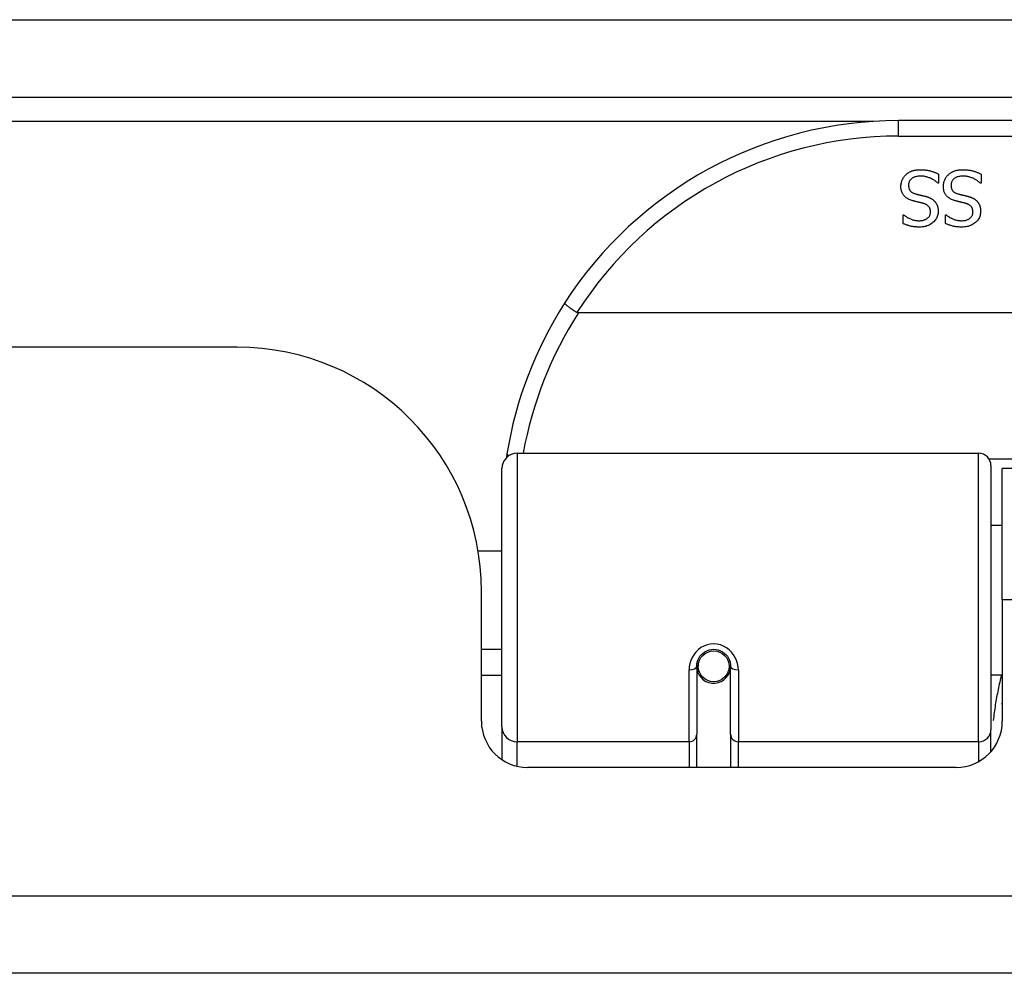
# Model space of a CAD drawing. Header units: inches. Extents: x 25 to 686, y 75 to 314.
# Tile 13 of 160: x 85.21 to 86.47, y 75.05 to 76.26. Entities that reach past the tile are written whole.
import ezdxf

# ---------------------------------------------------------------- set-up
doc = ezdxf.new("R2010")
doc.units = ezdxf.units.IN
doc.header["$MEASUREMENT"] = 0
doc.layers.add('Visible Edges(ANSI)', color=7, linetype='Continuous', lineweight=25)
doc.layers.add('Visible Tangent Edges(ANSI)', color=7, linetype='Continuous', lineweight=25)

msp = doc.modelspace()

# ---------------------------------------------------------------- linework, layer by layer
at = {"layer": 'Visible Edges(ANSI)'}
for p, q in [((25.5288, 76.1651), (91.3308, 76.1651)), ((87.8294, 76.1351), (86.3333, 76.1351)), ((86.3845, 76.0669), (86.3845, 76.0551)), ((86.4388, 76.0669), (86.4388, 76.0551)), ((86.3845, 76.0551), (86.3838, 76.0551)), ((86.4388, 76.0551), (86.4381, 76.0551)), ((86.3391, 76.0149), (86.3398, 76.0149)), ((86.3391, 76.0036), (86.3391, 76.0149)), ((86.3933, 76.0149), (86.394, 76.0149)), ((86.3933, 76.0036), (86.3933, 76.0149)), ((88.2382, 75.8894), (85.9245, 75.8894)), ((85.4883, 75.8456), (69.5733, 75.8456)), ((85.8461, 75.7101), (86.4357, 75.7101)), ((86.4514, 75.6943), (86.4514, 75.3567)), ((85.8264, 75.3605), (85.8264, 75.6904)), ((86.4658, 75.5226), (86.4658, 75.6906)), ((87.6968, 75.6906), (86.4658, 75.6906)), ((86.4514, 75.618), (86.4658, 75.618)), ((85.796, 75.5856), (85.8264, 75.5856)), ((85.8003, 75.3676), (85.8003, 75.5336)), ((86.4658, 75.5226), (86.4658, 75.3676)), ((85.8003, 75.4596), (85.8264, 75.4596)), ((86.0759, 75.4422), (86.0778, 75.4418)), ((86.0774, 75.4419), (86.0774, 75.4379)), ((86.0754, 75.4379), (86.0754, 75.351)), ((86.0775, 75.4356), (86.0756, 75.4356)), ((86.1164, 75.4339), (86.1187, 75.4334)), ((86.1187, 75.351), (86.1187, 75.4379)), ((85.8264, 75.4261), (85.8003, 75.4261)), ((86.0814, 75.4261), (86.079, 75.4261)), ((86.1152, 75.4261), (86.1128, 75.4261)), ((86.4514, 75.4271), (86.4658, 75.4271)), ((85.8264, 75.3605), (85.8264, 75.3186)), ((86.4514, 75.329), (86.4514, 75.3567)), ((86.0754, 75.3086), (86.0754, 75.351)), ((86.1187, 75.351), (86.1187, 75.3086)), ((86.4068, 75.3086), (85.8594, 75.3086)), ((91.2323, 75.0456), (25.6273, 75.0456))]:
    msp.add_line(p, q, dxfattribs=at)
at = {"layer": 'Visible Edges(ANSI)', "flags": 128}
for points in [[(86.3427, 76.066), (86.3433, 76.0665), (86.3439, 76.067), (86.3445, 76.0675), (86.3451, 76.0679), (86.3457, 76.0683), (86.3464, 76.0687), (86.347, 76.0691), (86.3477, 76.0695), (86.3483, 76.0698), (86.349, 76.0702), (86.3497, 76.0705), (86.3504, 76.0708), (86.3512, 76.071), (86.3519, 76.0713), (86.3527, 76.0715), (86.3535, 76.0717), (86.3544, 76.0719), (86.3553, 76.072), (86.3562, 76.0721), (86.3571, 76.0722), (86.3581, 76.0723), (86.3591, 76.0724), (86.3602, 76.0724), (86.3612, 76.0724)], [(86.3612, 76.0724), (86.3625, 76.0724), (86.3637, 76.0724), (86.3649, 76.0723), (86.3661, 76.0722), (86.3672, 76.0721), (86.3683, 76.072), (86.3694, 76.0719), (86.3705, 76.0717), (86.3715, 76.0715), (86.3725, 76.0713), (86.3734, 76.0711), (86.3743, 76.0708), (86.3752, 76.0705), (86.3761, 76.0703), (86.377, 76.07), (86.3779, 76.0697), (86.3787, 76.0694), (86.3796, 76.069), (86.3804, 76.0687), (86.3812, 76.0684), (86.3821, 76.068), (86.3829, 76.0677), (86.3837, 76.0673), (86.3845, 76.0669)], [(86.397, 76.066), (86.3976, 76.0665), (86.3982, 76.067), (86.3988, 76.0675), (86.3994, 76.0679), (86.4, 76.0683), (86.4006, 76.0687), (86.4013, 76.0691), (86.4019, 76.0695), (86.4026, 76.0698), (86.4033, 76.0702), (86.404, 76.0705), (86.4047, 76.0708), (86.4054, 76.071), (86.4062, 76.0713), (86.407, 76.0715), (86.4078, 76.0717), (86.4087, 76.0719), (86.4096, 76.072), (86.4105, 76.0721), (86.4114, 76.0722), (86.4124, 76.0723), (86.4134, 76.0724), (86.4144, 76.0724), (86.4155, 76.0724)], [(86.4155, 76.0724), (86.4168, 76.0724), (86.418, 76.0724), (86.4192, 76.0723), (86.4204, 76.0722), (86.4215, 76.0721), (86.4226, 76.072), (86.4237, 76.0719), (86.4247, 76.0717), (86.4257, 76.0715), (86.4267, 76.0713), (86.4277, 76.0711), (86.4286, 76.0708), (86.4295, 76.0705), (86.4304, 76.0703), (86.4313, 76.07), (86.4321, 76.0697), (86.433, 76.0694), (86.4338, 76.069), (86.4347, 76.0687), (86.4355, 76.0684), (86.4363, 76.068), (86.4371, 76.0677), (86.438, 76.0673), (86.4388, 76.0669)], [(86.3363, 76.0509), (86.3363, 76.0516), (86.3364, 76.0523), (86.3364, 76.053), (86.3365, 76.0537), (86.3366, 76.0544), (86.3367, 76.0551), (86.3369, 76.0558), (86.3371, 76.0565), (86.3373, 76.0571), (86.3375, 76.0578), (86.3377, 76.0585), (86.338, 76.0592), (86.3383, 76.0598), (86.3386, 76.0605), (86.3389, 76.0611), (86.3393, 76.0617), (86.3396, 76.0623), (86.34, 76.0629), (86.3404, 76.0634), (86.3409, 76.064), (86.3413, 76.0645), (86.3418, 76.065), (86.3422, 76.0655), (86.3427, 76.066)], [(86.3619, 76.0643), (86.3606, 76.0642), (86.3594, 76.0642), (86.3583, 76.0641), (86.3571, 76.0639), (86.3561, 76.0637), (86.3551, 76.0635), (86.3541, 76.0632), (86.3532, 76.0628), (86.3524, 76.0624), (86.3516, 76.062), (86.3508, 76.0615), (86.3501, 76.061), (86.3495, 76.0605), (86.3489, 76.0599), (86.3484, 76.0593), (86.3479, 76.0586), (86.3475, 76.058), (86.3471, 76.0573), (86.3468, 76.0565), (86.3466, 76.0558), (86.3464, 76.055), (86.3462, 76.0542), (86.3462, 76.0533), (86.3461, 76.0524)], [(86.3838, 76.0551), (86.383, 76.0558), (86.3822, 76.0565), (86.3814, 76.0571), (86.3806, 76.0578), (86.3797, 76.0584), (86.3788, 76.059), (86.378, 76.0595), (86.377, 76.06), (86.3761, 76.0605), (86.3752, 76.061), (86.3742, 76.0614), (86.3733, 76.0619), (86.3723, 76.0622), (86.3713, 76.0626), (86.3703, 76.0629), (86.3694, 76.0632), (86.3684, 76.0635), (86.3675, 76.0637), (86.3665, 76.0639), (86.3656, 76.064), (86.3647, 76.0641), (86.3637, 76.0642), (86.3628, 76.0643), (86.3619, 76.0643)], [(86.3906, 76.0509), (86.3906, 76.0516), (86.3906, 76.0523), (86.3907, 76.053), (86.3908, 76.0537), (86.3909, 76.0544), (86.391, 76.0551), (86.3912, 76.0558), (86.3913, 76.0565), (86.3915, 76.0571), (86.3918, 76.0578), (86.392, 76.0585), (86.3923, 76.0592), (86.3926, 76.0598), (86.3929, 76.0605), (86.3932, 76.0611), (86.3935, 76.0617), (86.3939, 76.0623), (86.3943, 76.0629), (86.3947, 76.0634), (86.3951, 76.064), (86.3956, 76.0645), (86.396, 76.065), (86.3965, 76.0655), (86.397, 76.066)], [(86.4162, 76.0643), (86.4149, 76.0642), (86.4137, 76.0642), (86.4125, 76.0641), (86.4114, 76.0639), (86.4103, 76.0637), (86.4093, 76.0635), (86.4084, 76.0632), (86.4075, 76.0628), (86.4066, 76.0624), (86.4058, 76.062), (86.4051, 76.0615), (86.4044, 76.061), (86.4037, 76.0605), (86.4032, 76.0599), (86.4026, 76.0593), (86.4022, 76.0586), (86.4018, 76.058), (86.4014, 76.0573), (86.4011, 76.0565), (86.4008, 76.0558), (86.4006, 76.055), (86.4005, 76.0542), (86.4004, 76.0533), (86.4004, 76.0524)], [(86.4381, 76.0551), (86.4373, 76.0558), (86.4365, 76.0565), (86.4357, 76.0571), (86.4348, 76.0578), (86.434, 76.0584), (86.4331, 76.059), (86.4322, 76.0595), (86.4313, 76.06), (86.4304, 76.0605), (86.4295, 76.061), (86.4285, 76.0614), (86.4275, 76.0619), (86.4266, 76.0622), (86.4256, 76.0626), (86.4246, 76.0629), (86.4237, 76.0632), (86.4227, 76.0635), (86.4218, 76.0637), (86.4208, 76.0639), (86.4199, 76.064), (86.4189, 76.0641), (86.418, 76.0642), (86.4171, 76.0643), (86.4162, 76.0643)], [(86.3504, 76.0331), (86.3492, 76.0335), (86.3481, 76.0339), (86.347, 76.0344), (86.3459, 76.0348), (86.345, 76.0353), (86.3441, 76.0359), (86.3432, 76.0365), (86.3424, 76.0371), (86.3416, 76.0377), (86.3409, 76.0384), (86.3403, 76.0391), (86.3397, 76.0398), (86.3392, 76.0406), (86.3387, 76.0414), (86.3382, 76.0422), (86.3378, 76.0431), (86.3375, 76.044), (86.3372, 76.0449), (86.3369, 76.0458), (86.3367, 76.0468), (86.3365, 76.0478), (86.3364, 76.0488), (86.3363, 76.0499), (86.3363, 76.0509)], [(86.3461, 76.0524), (86.3461, 76.0517), (86.3462, 76.0511), (86.3463, 76.0504), (86.3464, 76.0498), (86.3465, 76.0492), (86.3466, 76.0486), (86.3468, 76.048), (86.3471, 76.0475), (86.3473, 76.047), (86.3476, 76.0465), (86.3479, 76.046), (86.3482, 76.0456), (86.3486, 76.0451), (86.349, 76.0447), (86.3494, 76.0443), (86.3499, 76.0439), (86.3504, 76.0436), (86.3509, 76.0432), (86.3515, 76.0429), (86.3521, 76.0426), (86.3527, 76.0423), (86.3534, 76.0421), (86.3541, 76.0418), (86.3549, 76.0416)], [(86.4046, 76.0331), (86.4035, 76.0335), (86.4023, 76.0339), (86.4012, 76.0344), (86.4002, 76.0348), (86.3992, 76.0353), (86.3983, 76.0359), (86.3975, 76.0365), (86.3967, 76.0371), (86.3959, 76.0377), (86.3952, 76.0384), (86.3946, 76.0391), (86.394, 76.0398), (86.3934, 76.0406), (86.3929, 76.0414), (86.3925, 76.0422), (86.3921, 76.0431), (86.3917, 76.044), (86.3914, 76.0449), (86.3912, 76.0458), (86.391, 76.0468), (86.3908, 76.0478), (86.3907, 76.0488), (86.3906, 76.0499), (86.3906, 76.0509)], [(86.4004, 76.0524), (86.4004, 76.0517), (86.4005, 76.0511), (86.4005, 76.0504), (86.4006, 76.0498), (86.4008, 76.0492), (86.4009, 76.0486), (86.4011, 76.048), (86.4013, 76.0475), (86.4016, 76.047), (86.4019, 76.0465), (86.4022, 76.046), (86.4025, 76.0456), (86.4029, 76.0451), (86.4033, 76.0447), (86.4037, 76.0443), (86.4042, 76.0439), (86.4047, 76.0436), (86.4052, 76.0432), (86.4058, 76.0429), (86.4064, 76.0426), (86.407, 76.0423), (86.4077, 76.0421), (86.4084, 76.0418), (86.4091, 76.0416)], [(86.3649, 76.0294), (86.3644, 76.0295), (86.3639, 76.0296), (86.3633, 76.0298), (86.3628, 76.0299), (86.3622, 76.0301), (86.3616, 76.0302), (86.361, 76.0304), (86.3603, 76.0305), (86.3597, 76.0307), (86.359, 76.0309), (86.3583, 76.031), (86.3576, 76.0312), (86.3569, 76.0314), (86.3562, 76.0315), (86.3555, 76.0317), (86.3549, 76.0319), (86.3542, 76.032), (86.3536, 76.0322), (86.353, 76.0323), (86.3525, 76.0325), (86.3519, 76.0326), (86.3514, 76.0328), (86.3509, 76.0329), (86.3504, 76.0331)], [(86.3549, 76.0416), (86.3554, 76.0414), (86.3559, 76.0413), (86.3565, 76.0411), (86.357, 76.041), (86.3575, 76.0409), (86.358, 76.0407), (86.3585, 76.0406), (86.359, 76.0405), (86.3595, 76.0404), (86.3599, 76.0403), (86.3604, 76.0401), (86.3609, 76.04), (86.3613, 76.0399), (86.3618, 76.0398), (86.3623, 76.0397), (86.3628, 76.0396), (86.3634, 76.0394), (86.3639, 76.0393), (86.3645, 76.0392), (86.3651, 76.039), (86.3657, 76.0389), (86.3663, 76.0387), (86.367, 76.0385), (86.3677, 76.0384)], [(86.3677, 76.0384), (86.3683, 76.0382), (86.3689, 76.038), (86.3694, 76.0379), (86.37, 76.0377), (86.3706, 76.0375), (86.3711, 76.0373), (86.3717, 76.0371), (86.3722, 76.0369), (86.3727, 76.0366), (86.3732, 76.0364), (86.3737, 76.0362), (86.3742, 76.0359), (86.3747, 76.0357), (86.3752, 76.0354), (86.3756, 76.0351), (86.3761, 76.0349), (86.3765, 76.0346), (86.377, 76.0342), (86.3774, 76.0339), (86.3778, 76.0336), (86.3782, 76.0332), (86.3786, 76.0329), (86.379, 76.0325), (86.3794, 76.0321)], [(86.4192, 76.0294), (86.4187, 76.0295), (86.4181, 76.0296), (86.4176, 76.0298), (86.417, 76.0299), (86.4165, 76.0301), (86.4158, 76.0302), (86.4152, 76.0304), (86.4146, 76.0305), (86.4139, 76.0307), (86.4133, 76.0309), (86.4126, 76.031), (86.4119, 76.0312), (86.4111, 76.0314), (86.4104, 76.0315), (86.4098, 76.0317), (86.4091, 76.0319), (86.4085, 76.032), (86.4079, 76.0322), (86.4073, 76.0323), (86.4067, 76.0325), (86.4062, 76.0326), (86.4056, 76.0328), (86.4051, 76.0329), (86.4046, 76.0331)], [(86.4091, 76.0416), (86.4097, 76.0414), (86.4102, 76.0413), (86.4107, 76.0411), (86.4112, 76.041), (86.4118, 76.0409), (86.4123, 76.0407), (86.4128, 76.0406), (86.4132, 76.0405), (86.4137, 76.0404), (86.4142, 76.0403), (86.4147, 76.0401), (86.4151, 76.04), (86.4156, 76.0399), (86.4161, 76.0398), (86.4166, 76.0397), (86.4171, 76.0396), (86.4176, 76.0394), (86.4182, 76.0393), (86.4188, 76.0392), (86.4194, 76.039), (86.42, 76.0389), (86.4206, 76.0387), (86.4213, 76.0385), (86.4219, 76.0384)], [(86.4219, 76.0384), (86.4225, 76.0382), (86.4231, 76.038), (86.4237, 76.0379), (86.4243, 76.0377), (86.4249, 76.0375), (86.4254, 76.0373), (86.426, 76.0371), (86.4265, 76.0369), (86.427, 76.0366), (86.4275, 76.0364), (86.428, 76.0362), (86.4285, 76.0359), (86.429, 76.0357), (86.4295, 76.0354), (86.4299, 76.0351), (86.4304, 76.0349), (86.4308, 76.0346), (86.4312, 76.0342), (86.4317, 76.0339), (86.4321, 76.0336), (86.4325, 76.0332), (86.4329, 76.0329), (86.4333, 76.0325), (86.4336, 76.0321)], [(86.3741, 76.0183), (86.3741, 76.0191), (86.3741, 76.0198), (86.374, 76.0205), (86.3739, 76.0211), (86.3737, 76.0217), (86.3736, 76.0224), (86.3733, 76.0229), (86.3731, 76.0235), (86.3728, 76.024), (86.3725, 76.0245), (86.3721, 76.025), (86.3718, 76.0255), (86.3714, 76.0259), (86.3709, 76.0263), (86.3704, 76.0267), (86.3699, 76.0271), (86.3694, 76.0275), (86.3689, 76.0278), (86.3683, 76.0281), (86.3677, 76.0284), (86.367, 76.0287), (86.3663, 76.0289), (86.3656, 76.0291), (86.3649, 76.0294)], [(86.3794, 76.0321), (86.3797, 76.0317), (86.3801, 76.0313), (86.3804, 76.0309), (86.3807, 76.0305), (86.381, 76.03), (86.3813, 76.0296), (86.3816, 76.0291), (86.3819, 76.0286), (86.3821, 76.0281), (86.3823, 76.0276), (86.3826, 76.0271), (86.3828, 76.0266), (86.383, 76.0261), (86.3831, 76.0255), (86.3833, 76.025), (86.3834, 76.0244), (86.3836, 76.0238), (86.3837, 76.0232), (86.3838, 76.0226), (86.3838, 76.022), (86.3839, 76.0213), (86.3839, 76.0207), (86.384, 76.02), (86.384, 76.0193)], [(86.4284, 76.0183), (86.4284, 76.0191), (86.4284, 76.0198), (86.4283, 76.0205), (86.4282, 76.0211), (86.428, 76.0217), (86.4278, 76.0224), (86.4276, 76.0229), (86.4274, 76.0235), (86.4271, 76.024), (86.4268, 76.0245), (86.4264, 76.025), (86.426, 76.0255), (86.4256, 76.0259), (86.4252, 76.0263), (86.4247, 76.0267), (86.4242, 76.0271), (86.4237, 76.0275), (86.4231, 76.0278), (86.4225, 76.0281), (86.4219, 76.0284), (86.4213, 76.0287), (86.4206, 76.0289), (86.4199, 76.0291), (86.4192, 76.0294)], [(86.4336, 76.0321), (86.434, 76.0317), (86.4343, 76.0313), (86.4347, 76.0309), (86.435, 76.0305), (86.4353, 76.03), (86.4356, 76.0296), (86.4359, 76.0291), (86.4361, 76.0286), (86.4364, 76.0281), (86.4366, 76.0276), (86.4368, 76.0271), (86.437, 76.0266), (86.4372, 76.0261), (86.4374, 76.0255), (86.4376, 76.025), (86.4377, 76.0244), (86.4378, 76.0238), (86.4379, 76.0232), (86.438, 76.0226), (86.4381, 76.022), (86.4382, 76.0213), (86.4382, 76.0207), (86.4382, 76.02), (86.4382, 76.0193)], [(86.3398, 76.0149), (86.3403, 76.0144), (86.3409, 76.0139), (86.3416, 76.0134), (86.3422, 76.0129), (86.3429, 76.0124), (86.3436, 76.012), (86.3443, 76.0115), (86.3451, 76.0111), (86.3459, 76.0107), (86.3467, 76.0103), (86.3476, 76.0099), (86.3484, 76.0095), (86.3493, 76.0091), (86.3502, 76.0088), (86.3511, 76.0085), (86.352, 76.0082), (86.3529, 76.008), (86.3538, 76.0078), (86.3548, 76.0076), (86.3557, 76.0074), (86.3566, 76.0073), (86.3576, 76.0073), (86.3585, 76.0072), (86.3595, 76.0072)], [(86.3595, 76.0072), (86.3606, 76.0072), (86.3616, 76.0073), (86.3626, 76.0074), (86.3636, 76.0075), (86.3645, 76.0077), (86.3654, 76.008), (86.3663, 76.0082), (86.3671, 76.0086), (86.3679, 76.0089), (86.3687, 76.0093), (86.3694, 76.0098), (86.3701, 76.0103), (86.3707, 76.0108), (86.3713, 76.0113), (86.3719, 76.0119), (86.3724, 76.0125), (86.3728, 76.0132), (86.3731, 76.0138), (86.3734, 76.0145), (86.3737, 76.0152), (86.3739, 76.016), (86.374, 76.0167), (86.3741, 76.0175), (86.3741, 76.0183)], [(86.384, 76.0193), (86.3839, 76.0179), (86.3838, 76.0165), (86.3836, 76.0152), (86.3832, 76.0139), (86.3828, 76.0126), (86.3823, 76.0114), (86.3817, 76.0102), (86.381, 76.0091), (86.3802, 76.008), (86.3793, 76.0069), (86.3783, 76.0059), (86.3773, 76.0049), (86.3761, 76.0039), (86.3749, 76.0031), (86.3737, 76.0023), (86.3724, 76.0016), (86.371, 76.001), (86.3696, 76.0005), (86.3682, 76), (86.3667, 75.9997), (86.3651, 75.9994), (86.3635, 75.9992), (86.3618, 75.9991), (86.3601, 75.999)], [(86.394, 76.0149), (86.3946, 76.0144), (86.3952, 76.0139), (86.3958, 76.0134), (86.3965, 76.0129), (86.3972, 76.0124), (86.3979, 76.012), (86.3986, 76.0115), (86.3994, 76.0111), (86.4002, 76.0107), (86.401, 76.0103), (86.4018, 76.0099), (86.4027, 76.0095), (86.4036, 76.0091), (86.4045, 76.0088), (86.4054, 76.0085), (86.4063, 76.0082), (86.4072, 76.008), (86.4081, 76.0078), (86.409, 76.0076), (86.41, 76.0074), (86.4109, 76.0073), (86.4119, 76.0073), (86.4128, 76.0072), (86.4138, 76.0072)], [(86.4138, 76.0072), (86.4148, 76.0072), (86.4159, 76.0073), (86.4169, 76.0074), (86.4179, 76.0075), (86.4188, 76.0077), (86.4197, 76.008), (86.4206, 76.0082), (86.4214, 76.0086), (86.4222, 76.0089), (86.423, 76.0093), (86.4237, 76.0098), (86.4244, 76.0103), (86.425, 76.0108), (86.4256, 76.0113), (86.4261, 76.0119), (86.4266, 76.0125), (86.427, 76.0132), (86.4274, 76.0138), (86.4277, 76.0145), (86.428, 76.0152), (86.4282, 76.016), (86.4283, 76.0167), (86.4284, 76.0175), (86.4284, 76.0183)], [(86.4382, 76.0193), (86.4382, 76.0179), (86.4381, 76.0165), (86.4378, 76.0152), (86.4375, 76.0139), (86.4371, 76.0126), (86.4366, 76.0114), (86.436, 76.0102), (86.4353, 76.0091), (86.4345, 76.008), (86.4336, 76.0069), (86.4326, 76.0059), (86.4315, 76.0049), (86.4304, 76.0039), (86.4292, 76.0031), (86.4279, 76.0023), (86.4266, 76.0016), (86.4253, 76.001), (86.4239, 76.0005), (86.4224, 76), (86.4209, 75.9997), (86.4194, 75.9994), (86.4178, 75.9992), (86.4161, 75.9991), (86.4144, 75.999)], [(86.3601, 75.999), (86.3591, 75.999), (86.3582, 75.9991), (86.3572, 75.9991), (86.3562, 75.9992), (86.3553, 75.9992), (86.3543, 75.9993), (86.3534, 75.9994), (86.3525, 75.9996), (86.3516, 75.9997), (86.3507, 75.9999), (86.3498, 76), (86.3489, 76.0002), (86.348, 76.0004), (86.3471, 76.0006), (86.3463, 76.0009), (86.3454, 76.0011), (86.3446, 76.0014), (86.3438, 76.0017), (86.343, 76.0019), (86.3422, 76.0023), (86.3414, 76.0026), (86.3406, 76.0029), (86.3398, 76.0033), (86.3391, 76.0036)], [(86.4144, 75.999), (86.4134, 75.999), (86.4124, 75.9991), (86.4115, 75.9991), (86.4105, 75.9992), (86.4095, 75.9992), (86.4086, 75.9993), (86.4077, 75.9994), (86.4067, 75.9996), (86.4058, 75.9997), (86.4049, 75.9999), (86.404, 76), (86.4032, 76.0002), (86.4023, 76.0004), (86.4014, 76.0006), (86.4006, 76.0009), (86.3997, 76.0011), (86.3989, 76.0014), (86.3981, 76.0017), (86.3972, 76.0019), (86.3964, 76.0023), (86.3956, 76.0026), (86.3949, 76.0029), (86.3941, 76.0033), (86.3933, 76.0036)], [(85.9067, 75.9019), (85.9067, 75.9018), (85.9067, 75.9017), (85.9068, 75.9015), (85.907, 75.9012), (85.9073, 75.9009), (85.9076, 75.9006), (85.908, 75.9002), (85.9085, 75.8998), (85.909, 75.8994), (85.9096, 75.8989), (85.9102, 75.8984), (85.9109, 75.8979), (85.9117, 75.8973), (85.9125, 75.8967), (85.9133, 75.8961), (85.9142, 75.8955), (85.9152, 75.8948), (85.9161, 75.8941), (85.9171, 75.8935), (85.9181, 75.8928), (85.9192, 75.8921), (85.9202, 75.8914), (85.9213, 75.8907), (85.9224, 75.89)], [(85.9245, 75.8894), (85.9244, 75.8894), (85.9243, 75.8894), (85.9242, 75.8894), (85.9241, 75.8894), (85.924, 75.8894), (85.9239, 75.8894), (85.9238, 75.8895), (85.9237, 75.8895), (85.9236, 75.8895), (85.9236, 75.8895), (85.9235, 75.8895), (85.9234, 75.8895), (85.9233, 75.8896), (85.9232, 75.8896), (85.9231, 75.8896), (85.923, 75.8896), (85.923, 75.8897), (85.9229, 75.8897), (85.9228, 75.8897), (85.9227, 75.8898), (85.9226, 75.8898), (85.9226, 75.8899), (85.9225, 75.8899), (85.9224, 75.89)], [(85.833, 75.7093), (85.8329, 75.7091), (85.8329, 75.7089), (85.8329, 75.7087), (85.8328, 75.7085), (85.8328, 75.7083), (85.8328, 75.708), (85.8327, 75.7078), (85.8327, 75.7076), (85.8327, 75.7074), (85.8326, 75.7072), (85.8326, 75.707), (85.8326, 75.7068), (85.8325, 75.7066), (85.8325, 75.7064), (85.8325, 75.7062), (85.8324, 75.706), (85.8324, 75.7058), (85.8324, 75.7056), (85.8323, 75.7053), (85.8323, 75.7051), (85.8323, 75.7049), (85.8322, 75.7047), (85.8322, 75.7045), (85.8322, 75.7043)], [(86.0754, 75.4379), (86.0756, 75.4405), (86.0761, 75.4432), (86.0769, 75.4458), (86.0781, 75.4483), (86.0796, 75.4506), (86.0814, 75.4528), (86.0835, 75.4548), (86.0859, 75.4564), (86.0885, 75.4578), (86.0913, 75.4588), (86.0942, 75.4594), (86.0971, 75.4596), (86.1001, 75.4594), (86.103, 75.4587), (86.1057, 75.4577), (86.1084, 75.4564), (86.1107, 75.4547), (86.1128, 75.4528), (86.1146, 75.4506), (86.1161, 75.4482), (86.1172, 75.4457), (86.1181, 75.4432), (86.1186, 75.4405), (86.1187, 75.4379)], [(86.4653, 75.3895), (86.4653, 75.3896), (86.4654, 75.3897), (86.4654, 75.3897), (86.4654, 75.3898), (86.4654, 75.3898), (86.4654, 75.3899), (86.4655, 75.3899), (86.4655, 75.39), (86.4655, 75.39), (86.4655, 75.3901), (86.4656, 75.3901), (86.4656, 75.3902), (86.4656, 75.3903), (86.4656, 75.3903), (86.4656, 75.3904), (86.4657, 75.3904), (86.4657, 75.3905), (86.4657, 75.3905), (86.4657, 75.3906), (86.4658, 75.3906), (86.4658, 75.3907), (86.4658, 75.3907), (86.4658, 75.3908), (86.4658, 75.3908)]]:
    msp.add_lwpolyline(points, dxfattribs=at)
at = {"layer": 'Visible Edges(ANSI)'}
msp.add_circle((86.0971, 75.4379), 0.0197, dxfattribs=at)
for centre, radius, start, end in [((86.3333, 75.6282), 0.5069, 90, 147.3142), ((86.3333, 75.6282), 0.5069, 147.3142, 170.7932), ((85.4883, 75.5336), 0.312, 0, 90), ((85.8461, 75.6904), 0.0197, 90, 180), ((86.4357, 75.6943), 0.0157, 0, 90), ((86.0971, 75.4379), 0.0217, 180, 348.1708), ((85.8594, 75.3676), 0.0591, 180, 270), ((86.4068, 75.3676), 0.0591, 270, 0)]:
    msp.add_arc(centre, radius, start, end, dxfattribs=at)
at = {"layer": 'Visible Tangent Edges(ANSI)'}
for p, q in [((25.5288, 76.2641), (90.5637, 76.2641)), ((86.3015, 76.1341), (68.7602, 76.1341)), ((86.3333, 76.1154), (86.3333, 76.1351)), ((86.3333, 76.1154), (87.8294, 76.1154)), ((85.8461, 75.7101), (85.8461, 75.3415)), ((86.4357, 75.3415), (86.4357, 75.7101)), ((87.7135, 75.7024), (86.4492, 75.7024)), ((87.6968, 75.5226), (86.4658, 75.5226)), ((86.0656, 75.3415), (86.0656, 75.4332)), ((86.1286, 75.4332), (86.1286, 75.3415)), ((85.8461, 75.3101), (85.8461, 75.3415)), ((86.0656, 75.3415), (85.8461, 75.3415)), ((86.0656, 75.3415), (86.0656, 75.3086)), ((86.4357, 75.3415), (86.1286, 75.3415)), ((86.1286, 75.3086), (86.1286, 75.3415)), ((86.4357, 75.3415), (86.4357, 75.3161)), ((25.6273, 75.1446), (91.2323, 75.1446))]:
    msp.add_line(p, q, dxfattribs=at)
at = {"layer": 'Visible Tangent Edges(ANSI)', "flags": 128}
for points in [[(86.1286, 75.4332), (86.1283, 75.4372), (86.1276, 75.4413), (86.1264, 75.4452), (86.1247, 75.4491), (86.1226, 75.4527), (86.12, 75.456), (86.1169, 75.459), (86.1135, 75.4616), (86.1097, 75.4637), (86.1056, 75.4652), (86.1014, 75.4661), (86.0971, 75.4665), (86.0928, 75.4661), (86.0886, 75.4652), (86.0846, 75.4637), (86.0808, 75.4617), (86.0773, 75.4591), (86.0742, 75.4561), (86.0716, 75.4527), (86.0694, 75.4491), (86.0677, 75.4453), (86.0665, 75.4413), (86.0658, 75.4373), (86.0656, 75.4332)], [(86.4651, 75.4271), (86.4644, 75.4247), (86.4638, 75.4223), (86.4633, 75.42), (86.4627, 75.4176), (86.4621, 75.4152), (86.4616, 75.4128), (86.4611, 75.4104), (86.4606, 75.408), (86.4601, 75.4056), (86.4596, 75.4031), (86.4591, 75.4007), (86.4587, 75.3983), (86.4582, 75.3959), (86.4578, 75.3934), (86.4574, 75.391), (86.457, 75.3885), (86.4566, 75.3861), (86.4562, 75.3836), (86.4559, 75.3812), (86.4555, 75.3787), (86.4552, 75.3763), (86.4549, 75.3738), (86.4546, 75.3713), (86.4543, 75.3688)]]:
    msp.add_lwpolyline(points, dxfattribs=at)
at = {"layer": 'Visible Tangent Edges(ANSI)'}
for centre, start, end in [((86.3333, 75.6282), 90, 147.5011), ((86.3333, 75.6245), 147.0552, 169.8777)]:
    msp.add_arc(centre, 0.4872, start, end, dxfattribs=at)
for centre, major_axis, ratio, start_param, end_param in [((85.8524, 75.7061), (-0.0194, 0.0031), 0.187438, 0, 0.544489), ((86.0656, 75.4379), (0.00984, 0), 0.476565, 4.712389, 6.283185), ((86.1286, 75.4379), (-0.00984, 0), 0.476565, 0, 1.570796), ((85.8461, 75.3605), (-0.0197, 0), 0.965926, 0, 1.570796), ((86.4357, 75.3567), (0.0157, 0), 0.965926, 4.712389, 6.283185), ((86.0656, 75.351), (0.00984, 0), 0.965926, 4.712389, 6.283185), ((86.1286, 75.351), (-0.00984, 0), 0.965926, 0, 1.570796)]:
    msp.add_ellipse(centre, major_axis=major_axis, ratio=ratio, start_param=start_param, end_param=end_param, dxfattribs=at)

doc.saveas('drawing.dxf')
